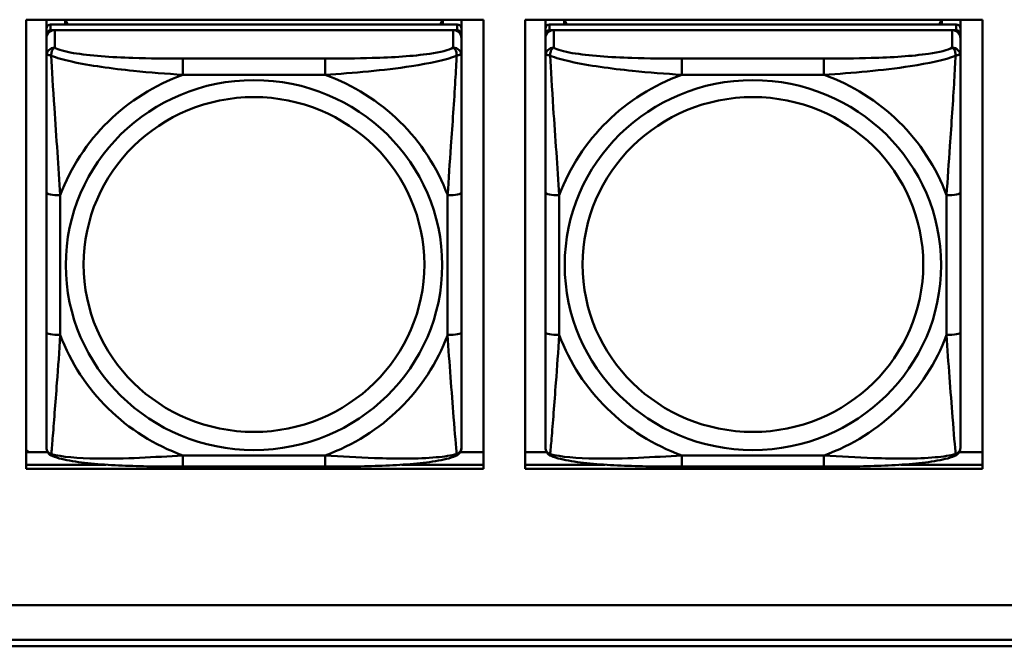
# Model space of a CAD drawing. Header units: inches. Extents: x 0.8 to 72.9, y -7.8 to 49.3.
# Tile 156 of 256: x 41.733 to 43.134, y 16.451 to 17.342. Entities that reach past the tile are written whole.
import ezdxf

# ---------------------------------------------------------------- set-up
doc = ezdxf.new("R2010")
doc.units = ezdxf.units.IN
doc.header["$MEASUREMENT"] = 0
doc.layers.add('Visible Edges(ROSSANSI)', color=7, linetype='Continuous', lineweight=50)
doc.layers.add('Visible Tangent Edges(ROSSANSI)', color=7, linetype='Continuous', lineweight=50)

msp = doc.modelspace()

# ---------------------------------------------------------------- linework, layer by layer
at = {"layer": 'Visible Edges(ROSSANSI)'}
for p, q in [((41.742, 16.7033), (41.742, 17.342)), ((41.742, 17.342), (42.3926, 17.342)), ((41.7707, 17.3296), (41.7707, 17.342)), ((42.3553, 17.3354), (41.7766, 17.3354)), ((41.7973, 17.3354), (41.7973, 17.342)), ((41.801, 17.3354), (41.7977, 17.342)), ((42.3342, 17.342), (42.3309, 17.3354)), ((42.3347, 17.342), (42.3347, 17.3354)), ((42.3612, 17.342), (42.3612, 17.3296)), ((42.3926, 17.342), (42.3926, 16.7033)), ((42.452, 16.7033), (42.452, 17.342)), ((42.452, 17.342), (43.1026, 17.342)), ((42.4807, 17.3296), (42.4807, 17.342)), ((43.0653, 17.3354), (42.4866, 17.3354)), ((42.5073, 17.3354), (42.5073, 17.342)), ((42.511, 17.3354), (42.5077, 17.342)), ((43.0442, 17.342), (43.0409, 17.3354)), ((43.0447, 17.342), (43.0447, 17.3354)), ((43.0712, 17.342), (43.0712, 17.3296)), ((43.1026, 17.342), (43.1026, 16.7033)), ((41.7707, 17.3296), (41.7707, 17.3214)), ((41.7707, 17.3156), (41.7707, 17.3214)), ((41.7766, 17.3272), (42.3553, 17.3272)), ((42.3494, 17.3272), (41.7825, 17.3272)), ((42.3612, 17.3214), (42.3612, 17.3296)), ((42.3612, 17.3214), (42.3612, 17.3156)), ((42.4807, 17.3296), (42.4807, 17.3214)), ((42.4807, 17.3156), (42.4807, 17.3214)), ((42.4866, 17.3272), (43.0653, 17.3272)), ((43.0594, 17.3272), (42.4925, 17.3272)), ((43.0712, 17.3214), (43.0712, 17.3296)), ((43.0712, 17.3214), (43.0712, 17.3156)), ((41.7707, 17.3156), (41.7707, 17.2907)), ((42.3612, 17.2907), (42.3612, 17.3156)), ((42.4807, 17.3156), (42.4807, 17.2907)), ((43.0712, 17.2907), (43.0712, 17.3156)), ((41.7707, 17.0962), (41.7707, 16.8976)), ((42.3612, 16.8976), (42.3612, 17.0962)), ((42.4807, 17.0962), (42.4807, 16.8976)), ((43.0712, 16.8976), (43.0712, 17.0962)), ((41.7458, 16.7271), (41.742, 16.7307)), ((41.742, 16.7271), (41.7726, 16.7271)), ((42.3593, 16.7271), (42.3926, 16.7271)), ((42.452, 16.7271), (42.4826, 16.7271)), ((43.0693, 16.7271), (43.1026, 16.7271)), ((41.742, 16.7094), (41.8554, 16.7094)), ((41.8554, 16.7094), (41.742, 16.7094)), ((42.3926, 16.7033), (41.742, 16.7033)), ((42.1671, 16.7067), (41.9648, 16.7067)), ((42.2765, 16.7094), (42.3926, 16.7094)), ((42.3926, 16.7094), (42.2765, 16.7094)), ((42.452, 16.7094), (42.5654, 16.7094)), ((42.5654, 16.7094), (42.452, 16.7094)), ((43.1026, 16.7033), (42.452, 16.7033)), ((42.8771, 16.7067), (42.6748, 16.7067)), ((42.9865, 16.7094), (43.1026, 16.7094)), ((43.1026, 16.7094), (42.9865, 16.7094)), ((35.8147, 16.5099), (53.1899, 16.5099)), ((53.1899, 16.5096), (35.8147, 16.5096)), ((53.2398, 16.4513), (35.8647, 16.4513)), ((35.8648, 16.4605), (53.2399, 16.4605))]:
    msp.add_line(p, q, dxfattribs=at)
for centre, major_axis, start_param, end_param in [((41.7766, 17.3296), (-0.00591, 0), 4.712389, 6.283185), ((42.3553, 17.3296), (0.00591, 0), 0, 1.570796), ((42.4866, 17.3296), (-0.00591, 0), 4.712389, 6.283185), ((43.0653, 17.3296), (0.00591, 0), 0, 1.570796), ((41.7825, 17.3156), (-0.0118, 0), 4.712389, 6.283185), ((41.7766, 17.3214), (-0.00591, 0), 4.712389, 6.283185), ((42.3494, 17.3156), (0.0118, 0), 0, 1.570796), ((42.3553, 17.3214), (0.00591, 0), 0, 1.570796), ((42.4925, 17.3156), (-0.0118, 0), 4.712389, 6.283185), ((42.4866, 17.3214), (-0.00591, 0), 4.712389, 6.283185), ((43.0594, 17.3156), (0.0118, 0), 0, 1.570796), ((43.0653, 17.3214), (0.00591, 0), 0, 1.570796)]:
    msp.add_ellipse(centre, major_axis=major_axis, ratio=0.981793, start_param=start_param, end_param=end_param, dxfattribs=at)
for points, knots in [([(41.7707, 17.2907), (41.7707, 17.2816), (41.7707, 17.2663), (41.7707, 17.2492), (41.7707, 17.2228), (41.7707, 17.1925), (41.7707, 17.1631), (41.7707, 17.1406), (41.7707, 17.1182), (41.7707, 17.0962)], [-0.7968224, -0.7968224, -0.7968224, -0.7968224, -0.6514613, -0.6514613, -0.6514613, -0.427691, -0.427691, -0.427691, -0.2569517, -0.2569517, -0.2569517, -0.2569517]), ([(42.3612, 17.0962), (42.3612, 17.1195), (42.3612, 17.1432), (42.3612, 17.1669), (42.3612, 17.198), (42.3612, 17.2303), (42.3612, 17.2571), (42.3612, 17.271), (42.3612, 17.283), (42.3612, 17.2907)], [0.2569537, 0.2569537, 0.2569537, 0.2569537, 0.4371919, 0.4371919, 0.4371919, 0.6739428, 0.6739428, 0.6739428, 0.7963818, 0.7963818, 0.7963818, 0.7963818]), ([(42.4807, 17.2907), (42.4807, 17.2816), (42.4807, 17.2663), (42.4807, 17.2492), (42.4807, 17.2228), (42.4807, 17.1925), (42.4807, 17.1631), (42.4807, 17.1406), (42.4807, 17.1182), (42.4807, 17.0962)], [-0.7968224, -0.7968224, -0.7968224, -0.7968224, -0.6514613, -0.6514613, -0.6514613, -0.427691, -0.427691, -0.427691, -0.2569517, -0.2569517, -0.2569517, -0.2569517]), ([(43.0712, 17.0962), (43.0712, 17.1195), (43.0712, 17.1432), (43.0712, 17.1669), (43.0712, 17.198), (43.0712, 17.2303), (43.0712, 17.2571), (43.0712, 17.271), (43.0712, 17.283), (43.0712, 17.2907)], [0.2569537, 0.2569537, 0.2569537, 0.2569537, 0.4371919, 0.4371919, 0.4371919, 0.6739428, 0.6739428, 0.6739428, 0.7963818, 0.7963818, 0.7963818, 0.7963818]), ([(41.7707, 16.8976), (41.7707, 16.8744), (41.7707, 16.851), (41.7707, 16.8288), (41.7707, 16.7997), (41.7707, 16.7714), (41.7707, 16.7525), (41.7707, 16.7428), (41.7707, 16.7359), (41.7707, 16.7341)], [0.2569537, 0.2569537, 0.2569537, 0.2569537, 0.4371919, 0.4371919, 0.4371919, 0.6739428, 0.6739428, 0.6739428, 0.7963818, 0.7963818, 0.7963818, 0.7963818]), ([(42.3612, 16.7341), (42.3612, 16.7363), (42.3612, 16.7455), (42.3612, 16.7582), (42.3612, 16.7778), (42.3612, 16.8047), (42.3612, 16.8324), (42.3612, 16.8535), (42.3612, 16.8756), (42.3612, 16.8976)], [-0.7968224, -0.7968224, -0.7968224, -0.7968224, -0.6514613, -0.6514613, -0.6514613, -0.427691, -0.427691, -0.427691, -0.2569517, -0.2569517, -0.2569517, -0.2569517]), ([(42.4807, 16.8976), (42.4807, 16.8744), (42.4807, 16.851), (42.4807, 16.8288), (42.4807, 16.7997), (42.4807, 16.7714), (42.4807, 16.7525), (42.4807, 16.7428), (42.4807, 16.7359), (42.4807, 16.7341)], [0.2569537, 0.2569537, 0.2569537, 0.2569537, 0.4371919, 0.4371919, 0.4371919, 0.6739428, 0.6739428, 0.6739428, 0.7963818, 0.7963818, 0.7963818, 0.7963818]), ([(43.0712, 16.7341), (43.0712, 16.7363), (43.0712, 16.7455), (43.0712, 16.7582), (43.0712, 16.7778), (43.0712, 16.8047), (43.0712, 16.8324), (43.0712, 16.8535), (43.0712, 16.8756), (43.0712, 16.8976)], [-0.7968224, -0.7968224, -0.7968224, -0.7968224, -0.6514613, -0.6514613, -0.6514613, -0.427691, -0.427691, -0.427691, -0.2569517, -0.2569517, -0.2569517, -0.2569517]), ([(41.7787, 16.7218), (41.7777, 16.7222), (41.7766, 16.7228), (41.7746, 16.7244), (41.7737, 16.7253), (41.7724, 16.7273), (41.7719, 16.7283), (41.7712, 16.7302), (41.771, 16.7311), (41.7707, 16.7327), (41.7707, 16.7334), (41.7707, 16.7341)], [0.02510739, 0.02510739, 0.02510739, 0.02510739, 0.03073999, 0.03073999, 0.03637259, 0.03637259, 0.0420052, 0.0420052, 0.0476378, 0.0476378, 0.0532704, 0.0532704, 0.0532704, 0.0532704]), ([(42.3532, 16.7218), (42.3543, 16.7222), (42.3553, 16.7228), (42.3573, 16.7244), (42.3582, 16.7253), (42.3595, 16.7273), (42.36, 16.7283), (42.3607, 16.7302), (42.3609, 16.7311), (42.3612, 16.7327), (42.3612, 16.7334), (42.3612, 16.7341)], [0.02510739, 0.02510739, 0.02510739, 0.02510739, 0.03073999, 0.03073999, 0.03637259, 0.03637259, 0.0420052, 0.0420052, 0.0476378, 0.0476378, 0.0532704, 0.0532704, 0.0532704, 0.0532704]), ([(42.4887, 16.7218), (42.4877, 16.7222), (42.4866, 16.7228), (42.4846, 16.7244), (42.4837, 16.7253), (42.4824, 16.7273), (42.4819, 16.7283), (42.4812, 16.7302), (42.481, 16.7311), (42.4807, 16.7327), (42.4807, 16.7334), (42.4807, 16.7341)], [0.02510739, 0.02510739, 0.02510739, 0.02510739, 0.03073999, 0.03073999, 0.03637259, 0.03637259, 0.0420052, 0.0420052, 0.0476378, 0.0476378, 0.0532704, 0.0532704, 0.0532704, 0.0532704]), ([(43.0632, 16.7218), (43.0643, 16.7222), (43.0653, 16.7228), (43.0673, 16.7244), (43.0682, 16.7253), (43.0695, 16.7273), (43.07, 16.7283), (43.0707, 16.7302), (43.0709, 16.7311), (43.0712, 16.7327), (43.0712, 16.7334), (43.0712, 16.7341)], [0.02510739, 0.02510739, 0.02510739, 0.02510739, 0.03073999, 0.03073999, 0.03637259, 0.03637259, 0.0420052, 0.0420052, 0.0476378, 0.0476378, 0.0532704, 0.0532704, 0.0532704, 0.0532704]), ([(41.9648, 16.7067), (41.9513, 16.7067), (41.9376, 16.7067), (41.9103, 16.7071), (41.8967, 16.7074), (41.8699, 16.7085), (41.8566, 16.7092), (41.8309, 16.7113), (41.8187, 16.7127), (41.7966, 16.7163), (41.7872, 16.7183), (41.7787, 16.7218)], [0.2569517, 0.2569517, 0.2569517, 0.2569517, 0.3597049, 0.3597049, 0.4624581, 0.4624581, 0.5652112, 0.5652112, 0.6679644, 0.6679644, 0.7707176, 0.7707176, 0.7707176, 0.7707176]), ([(42.3532, 16.7218), (42.3448, 16.7183), (42.3353, 16.7163), (42.3132, 16.7127), (42.301, 16.7113), (42.2753, 16.7092), (42.262, 16.7085), (42.2352, 16.7074), (42.2216, 16.7071), (42.1943, 16.7067), (42.1806, 16.7067), (42.1671, 16.7067)], [-0.7703505, -0.7703505, -0.7703505, -0.7703505, -0.6676711, -0.6676711, -0.5649918, -0.5649918, -0.4623124, -0.4623124, -0.3596331, -0.3596331, -0.2569537, -0.2569537, -0.2569537, -0.2569537]), ([(42.6748, 16.7067), (42.6613, 16.7067), (42.6476, 16.7067), (42.6203, 16.7071), (42.6067, 16.7074), (42.5799, 16.7085), (42.5666, 16.7092), (42.5409, 16.7113), (42.5287, 16.7127), (42.5066, 16.7163), (42.4972, 16.7183), (42.4887, 16.7218)], [0.2569517, 0.2569517, 0.2569517, 0.2569517, 0.3597049, 0.3597049, 0.4624581, 0.4624581, 0.5652112, 0.5652112, 0.6679644, 0.6679644, 0.7707176, 0.7707176, 0.7707176, 0.7707176]), ([(43.0632, 16.7218), (43.0548, 16.7183), (43.0453, 16.7163), (43.0232, 16.7127), (43.011, 16.7113), (42.9853, 16.7092), (42.972, 16.7085), (42.9452, 16.7074), (42.9316, 16.7071), (42.9043, 16.7067), (42.8906, 16.7067), (42.8771, 16.7067)], [-0.7703505, -0.7703505, -0.7703505, -0.7703505, -0.6676711, -0.6676711, -0.5649918, -0.5649918, -0.4623124, -0.4623124, -0.3596331, -0.3596331, -0.2569537, -0.2569537, -0.2569537, -0.2569537])]:
    msp.add_open_spline(points, degree=3, knots=knots, dxfattribs=at)
at = {"layer": 'Visible Tangent Edges(ROSSANSI)'}
for p, q in [((41.7766, 17.3272), (41.7766, 17.3354)), ((42.3553, 17.3354), (42.3553, 17.3272)), ((42.4866, 17.3272), (42.4866, 17.3354)), ((43.0653, 17.3354), (43.0653, 17.3272)), ((41.7825, 17.3023), (41.7825, 17.3272)), ((42.3494, 17.3272), (42.3494, 17.3023)), ((42.4925, 17.3023), (42.4925, 17.3272)), ((43.0594, 17.3272), (43.0594, 17.3023)), ((41.9648, 17.2868), (41.9648, 17.2638)), ((42.1671, 17.2868), (41.9648, 17.2868)), ((42.1671, 17.2868), (42.1671, 17.2638)), ((42.6748, 17.2868), (42.6748, 17.2638)), ((42.8771, 17.2868), (42.6748, 17.2868)), ((42.8771, 17.2868), (42.8771, 17.2638)), ((41.9648, 17.2638), (42.1671, 17.2638)), ((42.6748, 17.2638), (42.8771, 17.2638)), ((41.7904, 16.8939), (41.7904, 17.0925)), ((42.3416, 17.0925), (42.3416, 16.8939)), ((42.5004, 16.8939), (42.5004, 17.0925)), ((43.0516, 17.0925), (43.0516, 16.8939)), ((42.1671, 16.7226), (41.9648, 16.7226)), ((41.9648, 16.7067), (41.9648, 16.7226)), ((42.1671, 16.7067), (42.1671, 16.7226)), ((42.8771, 16.7226), (42.6748, 16.7226)), ((42.6748, 16.7067), (42.6748, 16.7226)), ((42.8771, 16.7067), (42.8771, 16.7226))]:
    msp.add_line(p, q, dxfattribs=at)
for centre, major_axis, ratio, start_param, end_param in [((41.7825, 17.2907), (-0.0118, 0), 0.981793, 4.712389, 6.283185), ((42.3494, 17.2907), (0.0118, 0), 0.981793, 0, 1.570796), ((42.4925, 17.2907), (-0.0118, 0), 0.981793, 4.712389, 6.283185), ((43.0594, 17.2907), (0.0118, 0), 0.981793, 0, 1.570796), ((42.066, 16.9932), (-0.2936, 0), 0.981793, 5.064156, 5.931419), ((42.066, 16.9932), (0.2936, 0), 0.981793, 0.351767, 1.21903), ((42.776, 16.9932), (-0.2936, 0), 0.981793, 5.064156, 5.931419), ((42.776, 16.9932), (0.2936, 0), 0.981793, 0.351767, 1.21903), ((41.7904, 17.0962), (-0.0197, 0), 0.189952, 0, 1.570796), ((42.3416, 17.0962), (0.0197, 0), 0.189952, 4.712389, 6.283185), ((42.5004, 17.0962), (-0.0197, 0), 0.189952, 0, 1.570796), ((43.0516, 17.0962), (0.0197, 0), 0.189952, 4.712389, 6.283185), ((41.7904, 16.8976), (-0.0197, 0), 0.189952, 0, 1.570796), ((42.3416, 16.8976), (0.0197, 0), 0.189952, 4.712389, 6.283185), ((42.5004, 16.8976), (-0.0197, 0), 0.189952, 0, 1.570796), ((43.0516, 16.8976), (0.0197, 0), 0.189952, 4.712389, 6.283185), ((42.066, 16.9932), (-0.2936, 0), 0.981793, 0.351767, 1.21903), ((42.066, 16.9932), (0.2936, 0), 0.981793, 5.064156, 5.931419), ((42.776, 16.9932), (-0.2936, 0), 0.981793, 0.351767, 1.21903), ((42.776, 16.9932), (0.2936, 0), 0.981793, 5.064156, 5.931419)]:
    msp.add_ellipse(centre, major_axis=major_axis, ratio=ratio, start_param=start_param, end_param=end_param, dxfattribs=at)
for centre, major_axis in [((42.066, 16.9932), (-0.2678, 0)), ((42.776, 16.9932), (-0.2678, 0)), ((42.066, 16.994), (-0.2424, 0)), ((42.776, 16.994), (-0.2424, 0))]:
    msp.add_ellipse(centre, major_axis=major_axis, ratio=0.981793, dxfattribs=at)
for points, knots in [([(41.7707, 17.2907), (41.7707, 17.291), (41.7708, 17.2912), (41.771, 17.2915), (41.7712, 17.2916), (41.7716, 17.2918), (41.7717, 17.2918), (41.7721, 17.2919), (41.7722, 17.2919), (41.7726, 17.2919), (41.7729, 17.2919), (41.7738, 17.2918), (41.7745, 17.2917), (41.7759, 17.2913), (41.7767, 17.2911), (41.7775, 17.2908)], [-0.0532704, -0.0532704, -0.0532704, -0.0532704, -0.04377373, -0.04377373, -0.03521335, -0.03521335, -0.02986312, -0.02986312, -0.02651922, -0.02651922, -0.01983142, -0.01983142, -0.00913095, -0.00913095, 0.00023197, 0.00023197, 0.00023197, 0.00023197]), ([(41.7775, 17.2908), (41.7775, 17.2919), (41.7776, 17.2929), (41.7778, 17.2949), (41.778, 17.2959), (41.7784, 17.2973), (41.7786, 17.2979), (41.779, 17.2986), (41.7791, 17.2988), (41.7794, 17.2994), (41.7796, 17.2997), (41.7802, 17.3005), (41.7806, 17.3009), (41.7815, 17.3017), (41.782, 17.302), (41.7825, 17.3023)], [-0.00023197, -0.00023197, -0.00023197, -0.00023197, 0.00913095, 0.00913095, 0.01983142, 0.01983142, 0.02651922, 0.02651922, 0.02986312, 0.02986312, 0.03521335, 0.03521335, 0.04377373, 0.04377373, 0.0532704, 0.0532704, 0.0532704, 0.0532704]), ([(41.7775, 17.2908), (41.7852, 17.2879), (41.7952, 17.285), (41.8322, 17.2768), (41.864, 17.2725), (41.9182, 17.2669), (41.9414, 17.2651), (41.9648, 17.2638)], [-0.7478145, -0.7478145, -0.7478145, -0.7478145, -0.6493253, -0.6493253, -0.427691, -0.427691, -0.2569537, -0.2569537, -0.2569537, -0.2569537]), ([(41.7904, 17.0925), (41.788, 17.1322), (41.7847, 17.1743), (41.7801, 17.2443), (41.7785, 17.2718), (41.7775, 17.2908)], [0.2569517, 0.2569517, 0.2569517, 0.2569517, 0.5559983, 0.5559983, 0.7482818, 0.7482818, 0.7482818, 0.7482818]), ([(41.9648, 17.2868), (41.9412, 17.2868), (41.9172, 17.287), (41.8938, 17.2877), (41.8631, 17.2887), (41.8322, 17.2907), (41.809, 17.2947), (41.797, 17.2968), (41.7874, 17.2994), (41.7825, 17.3023)], [0.2569537, 0.2569537, 0.2569537, 0.2569537, 0.4371919, 0.4371919, 0.4371919, 0.6739428, 0.6739428, 0.6739428, 0.7963818, 0.7963818, 0.7963818, 0.7963818]), ([(42.3494, 17.3023), (42.3437, 17.2988), (42.3312, 17.2958), (42.316, 17.2936), (42.2926, 17.2902), (42.2634, 17.2885), (42.2344, 17.2876), (42.2122, 17.287), (42.1895, 17.2868), (42.1671, 17.2868)], [-0.7968224, -0.7968224, -0.7968224, -0.7968224, -0.6514613, -0.6514613, -0.6514613, -0.427691, -0.427691, -0.427691, -0.2569517, -0.2569517, -0.2569517, -0.2569517]), ([(42.1671, 17.2638), (42.2076, 17.2661), (42.25, 17.2699), (42.3156, 17.2799), (42.34, 17.285), (42.3544, 17.2908)], [0.2569517, 0.2569517, 0.2569517, 0.2569517, 0.5559983, 0.5559983, 0.7482818, 0.7482818, 0.7482818, 0.7482818]), ([(42.3544, 17.2908), (42.3539, 17.2808), (42.3532, 17.2687), (42.3508, 17.2266), (42.3485, 17.1935), (42.3446, 17.1384), (42.343, 17.1154), (42.3416, 17.0925)], [-0.7478145, -0.7478145, -0.7478145, -0.7478145, -0.6493253, -0.6493253, -0.427691, -0.427691, -0.2569537, -0.2569537, -0.2569537, -0.2569537]), ([(42.3494, 17.3023), (42.35, 17.302), (42.3505, 17.3017), (42.3513, 17.3009), (42.3517, 17.3005), (42.3523, 17.2997), (42.3525, 17.2994), (42.3528, 17.2988), (42.353, 17.2986), (42.3533, 17.2979), (42.3535, 17.2973), (42.3539, 17.2959), (42.3541, 17.2949), (42.3544, 17.2929), (42.3544, 17.2919), (42.3544, 17.2908)], [-0.0532704, -0.0532704, -0.0532704, -0.0532704, -0.04377373, -0.04377373, -0.03521335, -0.03521335, -0.02986312, -0.02986312, -0.02651922, -0.02651922, -0.01983142, -0.01983142, -0.00913095, -0.00913095, 0.00023197, 0.00023197, 0.00023197, 0.00023197]), ([(42.3544, 17.2908), (42.3552, 17.2911), (42.356, 17.2913), (42.3574, 17.2917), (42.3581, 17.2918), (42.359, 17.2919), (42.3593, 17.2919), (42.3597, 17.2919), (42.3599, 17.2919), (42.3602, 17.2918), (42.3604, 17.2918), (42.3607, 17.2916), (42.3609, 17.2915), (42.3612, 17.2912), (42.3612, 17.291), (42.3612, 17.2907)], [-0.00023197, -0.00023197, -0.00023197, -0.00023197, 0.00913095, 0.00913095, 0.01983142, 0.01983142, 0.02651922, 0.02651922, 0.02986312, 0.02986312, 0.03521335, 0.03521335, 0.04377373, 0.04377373, 0.0532704, 0.0532704, 0.0532704, 0.0532704]), ([(42.4807, 17.2907), (42.4807, 17.291), (42.4808, 17.2912), (42.481, 17.2915), (42.4812, 17.2916), (42.4816, 17.2918), (42.4817, 17.2918), (42.4821, 17.2919), (42.4822, 17.2919), (42.4826, 17.2919), (42.4829, 17.2919), (42.4838, 17.2918), (42.4845, 17.2917), (42.4859, 17.2913), (42.4867, 17.2911), (42.4875, 17.2908)], [-0.0532704, -0.0532704, -0.0532704, -0.0532704, -0.04377373, -0.04377373, -0.03521335, -0.03521335, -0.02986312, -0.02986312, -0.02651922, -0.02651922, -0.01983142, -0.01983142, -0.00913095, -0.00913095, 0.00023197, 0.00023197, 0.00023197, 0.00023197]), ([(42.4875, 17.2908), (42.4875, 17.2919), (42.4876, 17.2929), (42.4878, 17.2949), (42.488, 17.2959), (42.4884, 17.2973), (42.4886, 17.2979), (42.489, 17.2986), (42.4891, 17.2988), (42.4894, 17.2994), (42.4896, 17.2997), (42.4902, 17.3005), (42.4906, 17.3009), (42.4915, 17.3017), (42.492, 17.302), (42.4925, 17.3023)], [-0.00023197, -0.00023197, -0.00023197, -0.00023197, 0.00913095, 0.00913095, 0.01983142, 0.01983142, 0.02651922, 0.02651922, 0.02986312, 0.02986312, 0.03521335, 0.03521335, 0.04377373, 0.04377373, 0.0532704, 0.0532704, 0.0532704, 0.0532704]), ([(42.4875, 17.2908), (42.4952, 17.2879), (42.5052, 17.285), (42.5422, 17.2768), (42.574, 17.2725), (42.6282, 17.2669), (42.6514, 17.2651), (42.6748, 17.2638)], [-0.7478145, -0.7478145, -0.7478145, -0.7478145, -0.6493253, -0.6493253, -0.427691, -0.427691, -0.2569537, -0.2569537, -0.2569537, -0.2569537]), ([(42.5004, 17.0925), (42.498, 17.1322), (42.4947, 17.1743), (42.4901, 17.2443), (42.4885, 17.2718), (42.4875, 17.2908)], [0.2569517, 0.2569517, 0.2569517, 0.2569517, 0.5559983, 0.5559983, 0.7482818, 0.7482818, 0.7482818, 0.7482818]), ([(42.6748, 17.2868), (42.6512, 17.2868), (42.6272, 17.287), (42.6038, 17.2877), (42.5731, 17.2887), (42.5422, 17.2907), (42.519, 17.2947), (42.507, 17.2968), (42.4974, 17.2994), (42.4925, 17.3023)], [0.2569537, 0.2569537, 0.2569537, 0.2569537, 0.4371919, 0.4371919, 0.4371919, 0.6739428, 0.6739428, 0.6739428, 0.7963818, 0.7963818, 0.7963818, 0.7963818]), ([(43.0594, 17.3023), (43.0537, 17.2988), (43.0412, 17.2958), (43.026, 17.2936), (43.0026, 17.2902), (42.9734, 17.2885), (42.9444, 17.2876), (42.9222, 17.287), (42.8995, 17.2868), (42.8771, 17.2868)], [-0.7968224, -0.7968224, -0.7968224, -0.7968224, -0.6514613, -0.6514613, -0.6514613, -0.427691, -0.427691, -0.427691, -0.2569517, -0.2569517, -0.2569517, -0.2569517]), ([(42.8771, 17.2638), (42.9176, 17.2661), (42.96, 17.2699), (43.0256, 17.2799), (43.05, 17.285), (43.0644, 17.2908)], [0.2569517, 0.2569517, 0.2569517, 0.2569517, 0.5559983, 0.5559983, 0.7482818, 0.7482818, 0.7482818, 0.7482818]), ([(43.0644, 17.2908), (43.0639, 17.2808), (43.0632, 17.2687), (43.0608, 17.2266), (43.0585, 17.1935), (43.0546, 17.1384), (43.053, 17.1154), (43.0516, 17.0925)], [-0.7478145, -0.7478145, -0.7478145, -0.7478145, -0.6493253, -0.6493253, -0.427691, -0.427691, -0.2569537, -0.2569537, -0.2569537, -0.2569537]), ([(43.0594, 17.3023), (43.06, 17.302), (43.0605, 17.3017), (43.0613, 17.3009), (43.0617, 17.3005), (43.0623, 17.2997), (43.0625, 17.2994), (43.0628, 17.2988), (43.063, 17.2986), (43.0633, 17.2979), (43.0635, 17.2973), (43.0639, 17.2959), (43.0641, 17.2949), (43.0644, 17.2929), (43.0644, 17.2919), (43.0644, 17.2908)], [-0.0532704, -0.0532704, -0.0532704, -0.0532704, -0.04377373, -0.04377373, -0.03521335, -0.03521335, -0.02986312, -0.02986312, -0.02651922, -0.02651922, -0.01983142, -0.01983142, -0.00913095, -0.00913095, 0.00023197, 0.00023197, 0.00023197, 0.00023197]), ([(43.0644, 17.2908), (43.0652, 17.2911), (43.066, 17.2913), (43.0674, 17.2917), (43.0681, 17.2918), (43.069, 17.2919), (43.0693, 17.2919), (43.0697, 17.2919), (43.0699, 17.2919), (43.0702, 17.2918), (43.0704, 17.2918), (43.0707, 17.2916), (43.0709, 17.2915), (43.0712, 17.2912), (43.0712, 17.291), (43.0712, 17.2907)], [-0.00023197, -0.00023197, -0.00023197, -0.00023197, 0.00913095, 0.00913095, 0.01983142, 0.01983142, 0.02651922, 0.02651922, 0.02986312, 0.02986312, 0.03521335, 0.03521335, 0.04377373, 0.04377373, 0.0532704, 0.0532704, 0.0532704, 0.0532704]), ([(41.7775, 16.7244), (41.778, 16.7295), (41.7787, 16.7371), (41.7812, 16.7677), (41.7834, 16.7968), (41.7873, 16.8483), (41.789, 16.8709), (41.7904, 16.8939)], [-0.7478145, -0.7478145, -0.7478145, -0.7478145, -0.6493253, -0.6493253, -0.427691, -0.427691, -0.2569537, -0.2569537, -0.2569537, -0.2569537]), ([(42.3416, 16.8939), (42.3439, 16.8541), (42.3472, 16.8131), (42.3519, 16.7541), (42.3535, 16.7337), (42.3544, 16.7244)], [0.2569517, 0.2569517, 0.2569517, 0.2569517, 0.5559983, 0.5559983, 0.7482818, 0.7482818, 0.7482818, 0.7482818]), ([(42.4875, 16.7244), (42.488, 16.7295), (42.4887, 16.7371), (42.4912, 16.7677), (42.4934, 16.7968), (42.4973, 16.8483), (42.499, 16.8709), (42.5004, 16.8939)], [-0.7478145, -0.7478145, -0.7478145, -0.7478145, -0.6493253, -0.6493253, -0.427691, -0.427691, -0.2569537, -0.2569537, -0.2569537, -0.2569537]), ([(43.0516, 16.8939), (43.0539, 16.8541), (43.0572, 16.8131), (43.0619, 16.7541), (43.0635, 16.7337), (43.0644, 16.7244)], [0.2569517, 0.2569517, 0.2569517, 0.2569517, 0.5559983, 0.5559983, 0.7482818, 0.7482818, 0.7482818, 0.7482818]), ([(41.7775, 16.7244), (41.7767, 16.7247), (41.7759, 16.725), (41.7745, 16.7259), (41.7738, 16.7264), (41.7729, 16.7273), (41.7726, 16.7277), (41.7722, 16.7284), (41.7721, 16.7286), (41.7717, 16.7292), (41.7716, 16.7295), (41.7712, 16.7305), (41.771, 16.7311), (41.7708, 16.7325), (41.7707, 16.7333), (41.7707, 16.7341)], [-0.00023197, -0.00023197, -0.00023197, -0.00023197, 0.00913095, 0.00913095, 0.01983142, 0.01983142, 0.02651922, 0.02651922, 0.02986312, 0.02986312, 0.03521335, 0.03521335, 0.04377373, 0.04377373, 0.0532704, 0.0532704, 0.0532704, 0.0532704]), ([(42.3612, 16.7341), (42.3612, 16.7333), (42.3612, 16.7325), (42.3609, 16.7311), (42.3607, 16.7305), (42.3604, 16.7295), (42.3602, 16.7292), (42.3599, 16.7286), (42.3597, 16.7284), (42.3593, 16.7277), (42.359, 16.7273), (42.3581, 16.7264), (42.3574, 16.7259), (42.356, 16.725), (42.3552, 16.7247), (42.3544, 16.7244)], [-0.0532704, -0.0532704, -0.0532704, -0.0532704, -0.04377373, -0.04377373, -0.03521335, -0.03521335, -0.02986312, -0.02986312, -0.02651922, -0.02651922, -0.01983142, -0.01983142, -0.00913095, -0.00913095, 0.00023197, 0.00023197, 0.00023197, 0.00023197]), ([(42.4875, 16.7244), (42.4867, 16.7247), (42.4859, 16.725), (42.4845, 16.7259), (42.4838, 16.7264), (42.4829, 16.7273), (42.4826, 16.7277), (42.4822, 16.7284), (42.4821, 16.7286), (42.4817, 16.7292), (42.4816, 16.7295), (42.4812, 16.7305), (42.481, 16.7311), (42.4808, 16.7325), (42.4807, 16.7333), (42.4807, 16.7341)], [-0.00023197, -0.00023197, -0.00023197, -0.00023197, 0.00913095, 0.00913095, 0.01983142, 0.01983142, 0.02651922, 0.02651922, 0.02986312, 0.02986312, 0.03521335, 0.03521335, 0.04377373, 0.04377373, 0.0532704, 0.0532704, 0.0532704, 0.0532704]), ([(43.0712, 16.7341), (43.0712, 16.7333), (43.0712, 16.7325), (43.0709, 16.7311), (43.0707, 16.7305), (43.0704, 16.7295), (43.0702, 16.7292), (43.0699, 16.7286), (43.0697, 16.7284), (43.0693, 16.7277), (43.069, 16.7273), (43.0681, 16.7264), (43.0674, 16.7259), (43.066, 16.725), (43.0652, 16.7247), (43.0644, 16.7244)], [-0.0532704, -0.0532704, -0.0532704, -0.0532704, -0.04377373, -0.04377373, -0.03521335, -0.03521335, -0.02986312, -0.02986312, -0.02651922, -0.02651922, -0.01983142, -0.01983142, -0.00913095, -0.00913095, 0.00023197, 0.00023197, 0.00023197, 0.00023197]), ([(41.7787, 16.7218), (41.7786, 16.7219), (41.7784, 16.7219), (41.778, 16.7223), (41.7778, 16.7226), (41.7776, 16.7234), (41.7775, 16.7239), (41.7775, 16.7244)], [-0.02510739, -0.02510739, -0.02510739, -0.02510739, -0.01983142, -0.01983142, -0.00913095, -0.00913095, 0.00023197, 0.00023197, 0.00023197, 0.00023197]), ([(41.9648, 16.7226), (41.9243, 16.7202), (41.882, 16.7175), (41.8163, 16.7185), (41.7919, 16.7205), (41.7775, 16.7244)], [0.2569517, 0.2569517, 0.2569517, 0.2569517, 0.5559983, 0.5559983, 0.7482818, 0.7482818, 0.7482818, 0.7482818]), ([(42.3544, 16.7244), (42.3467, 16.7225), (42.3367, 16.7209), (42.2997, 16.7176), (42.268, 16.7178), (42.2137, 16.7198), (42.1905, 16.7212), (42.1671, 16.7226)], [-0.7478145, -0.7478145, -0.7478145, -0.7478145, -0.6493253, -0.6493253, -0.427691, -0.427691, -0.2569537, -0.2569537, -0.2569537, -0.2569537]), ([(42.3544, 16.7244), (42.3544, 16.7239), (42.3544, 16.7234), (42.3541, 16.7226), (42.3539, 16.7223), (42.3535, 16.7219), (42.3534, 16.7219), (42.3532, 16.7218)], [-0.00023197, -0.00023197, -0.00023197, -0.00023197, 0.00913095, 0.00913095, 0.01983142, 0.01983142, 0.02510739, 0.02510739, 0.02510739, 0.02510739]), ([(42.4887, 16.7218), (42.4886, 16.7219), (42.4884, 16.7219), (42.488, 16.7223), (42.4878, 16.7226), (42.4876, 16.7234), (42.4875, 16.7239), (42.4875, 16.7244)], [-0.02510739, -0.02510739, -0.02510739, -0.02510739, -0.01983142, -0.01983142, -0.00913095, -0.00913095, 0.00023197, 0.00023197, 0.00023197, 0.00023197]), ([(42.6748, 16.7226), (42.6343, 16.7202), (42.592, 16.7175), (42.5263, 16.7185), (42.5019, 16.7205), (42.4875, 16.7244)], [0.2569517, 0.2569517, 0.2569517, 0.2569517, 0.5559983, 0.5559983, 0.7482818, 0.7482818, 0.7482818, 0.7482818]), ([(43.0644, 16.7244), (43.0567, 16.7225), (43.0467, 16.7209), (43.0097, 16.7176), (42.978, 16.7178), (42.9237, 16.7198), (42.9005, 16.7212), (42.8771, 16.7226)], [-0.7478145, -0.7478145, -0.7478145, -0.7478145, -0.6493253, -0.6493253, -0.427691, -0.427691, -0.2569537, -0.2569537, -0.2569537, -0.2569537]), ([(43.0644, 16.7244), (43.0644, 16.7239), (43.0644, 16.7234), (43.0641, 16.7226), (43.0639, 16.7223), (43.0635, 16.7219), (43.0634, 16.7219), (43.0632, 16.7218)], [-0.00023197, -0.00023197, -0.00023197, -0.00023197, 0.00913095, 0.00913095, 0.01983142, 0.01983142, 0.02510739, 0.02510739, 0.02510739, 0.02510739])]:
    msp.add_open_spline(points, degree=3, knots=knots, dxfattribs=at)

doc.saveas('drawing.dxf')
